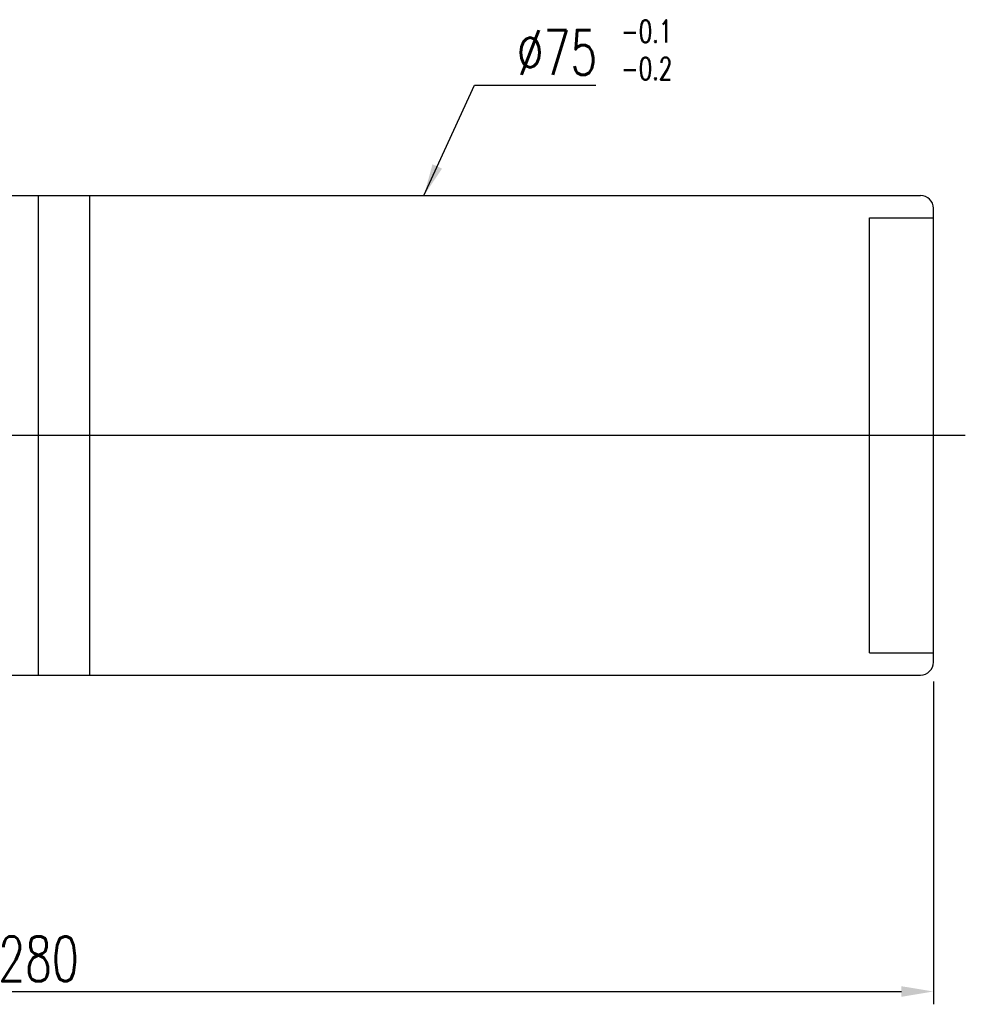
# Model space of a CAD drawing. Extents: x 46 to 555, y 175 to 372.
# Tile 49 of 49: x 407 to 555, y 175 to 329. Entities that reach past the tile are written whole.
import ezdxf

# ---------------------------------------------------------------- set-up
doc = ezdxf.new("R2010")
doc.units = 0
doc.header["$LTSCALE"] = 5
doc.header["$MEASUREMENT"] = 0
doc.header["$PDMODE"] = 1
doc.layers.get('DEFPOINTS').update_dxf_attribs({"linetype": 'CONTINUOUS'})
doc.layers.add('DIM', color=4, linetype='CONTINUOUS')
doc.styles.add('DIM-7', font='SIMPLEX.shx', dxfattribs={"width": 0.7, "bigfont": 'chineset.shx'})
doc.dimstyles.new('CNS', dxfattribs={"dimtxt": 3.5, "dimasz": 2.5, "dimexe": 1, "dimexo": 1.5, "dimgap": 0.09, "dimtad": 0, "dimdsep": 46, "dimtxsty": 'DIM-7', "dimcen": 0.09, "dimclrd": 1, "dimclre": 1, "dimclrt": 4, "dimadec": 0, "dimazin": 0, "dimtfac": 1, "dimtix": 1, "dimtmove": 2, "dimatfit": 3, "dimfxl": 1, "dimtvp": 0.971429, "dimtolj": 1, "dimarcsym": 0})

# ---------------------------------------------------------------- blocks, each defined once
blk = doc.blocks.new('*D2')
at = {"layer": 'DEFPOINTS', "color": 0, "transparency": 16777216}
for p in [(549.67, 228.7), (269.67, 211.2), (549.67, 177.21)]:
    blk.add_point(p, dxfattribs=at)
at = {"layer": 'DIM', "color": 7, "lineweight": -2, "transparency": 16777216}
for p, q in [((549.67, 225.7), (549.67, 175.21)), ((269.67, 208.2), (269.67, 175.21)), ((274.67, 177.21), (544.67, 177.21))]:
    blk.add_line(p, q, dxfattribs=at)
at = {"layer": 'DIM', "color": 7, "transparency": 16777216}
for points in [[(274.67, 178.04), (274.67, 176.38), (269.67, 177.21)], [(544.67, 178.04), (544.67, 176.38), (549.67, 177.21)]]:
    blk.add_solid(points, dxfattribs=at)
at = {"layer": 'DIM', "color": 7, "transparency": 16777216, "insert": (409.67, 182.31), "char_height": 7, "attachment_point": 5, "style": 'DIM-7'}
blk.add_mtext('\\A1;280', dxfattribs=at)

msp = doc.modelspace()

# ---------------------------------------------------------------- linework, layer by layer
at = {"layer": 'DIM', "color": 7}
for p, q in [((285.673, 301.702), (547.673, 301.702)), ((409.673, 226.702), (409.673, 301.702)), ((417.673, 226.702), (417.673, 301.702)), ((549.673, 228.702), (549.673, 299.702)), ((539.673, 298.202), (549.673, 298.202)), ((539.673, 230.202), (539.673, 298.202)), ((264.673, 264.202), (554.673, 264.202)), ((539.673, 230.202), (549.673, 230.202)), ((285.673, 226.702), (547.673, 226.702))]:
    msp.add_line(p, q, dxfattribs=at)
for centre, start, end in [((547.673, 299.702), 0, 90), ((547.673, 228.702), 270, 0)]:
    msp.add_arc(centre, 2, start, end, dxfattribs=at)

# ---------------------------------------------------------------- texts
at = {"layer": 'DIM', "color": 7, "insert": (500.837, 329.136), "char_height": 3.5, "width": 18.90587, "attachment_point": 1, "style": 'DIM-7'}
msp.add_mtext('-0.1\\P-0.2', dxfattribs=at)
at = {"layer": 'DIM', "color": 7, "insert": (484.482, 320.57), "char_height": 7, "attachment_point": 7, "style": 'DIM-7'}
msp.add_mtext('\\A1;%%C75', dxfattribs=at)

# ---------------------------------------------------------------- dimensions: what is measured, and where the dimension line sits
at = {"layer": 'DIM', "color": 7}
dim = msp.add_linear_dim(base=(549.673, 177.209), p1=(269.673, 211.202), p2=(549.673, 228.702), dimstyle='CNS', override={"dimscale": 2, "dimgap": 0.8, "dimtad": 1, "dimclrd": 7, "dimclre": 7, "dimclrt": 7, "dimtmove": 0}, dxfattribs=at)
dim.commit()
dim.dimension.update_dxf_attribs({"geometry": '*D2', "text_midpoint": (409.673, 182.309)})

# ---------------------------------------------------------------- leaders
at = {"layer": 'DIM', "color": 7, "annotation_type": 0, "has_hookline": 1, "hookline_direction": 0, "text_width": 12.367}
msp.add_leader([(469.974, 301.702), (477.882, 318.97), (482.882, 318.97)], dimstyle='CNS', override={"dimscale": 2, "dimgap": 0.8, "dimtad": 1, "dimclrd": 7, "dimclre": 7, "dimclrt": 7, "dimtmove": 0}, dxfattribs=at)

doc.saveas('drawing.dxf')
